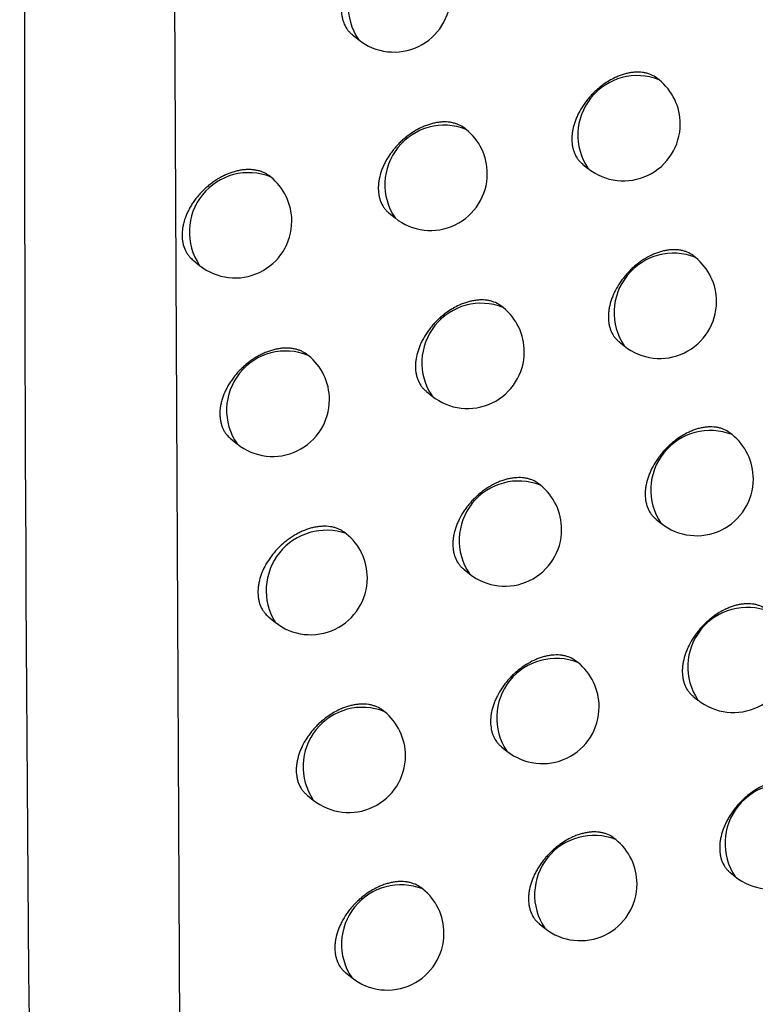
# Model space of a CAD drawing. Header units: millimetres. Extents: x -0.66 to 0.91, y -0.4 to 0.64.
# Tile 229 of 241: x 0.72391 to 0.73039, y 0.21962 to 0.22829. Entities that reach past the tile are written whole.
import ezdxf

# ---------------------------------------------------------------- set-up
doc = ezdxf.new("R2010")
doc.units = ezdxf.units.MM
doc.layers.add('FORMAT', color=7, linetype='Continuous')

msp = doc.modelspace()

# ---------------------------------------------------------------- linework, layer by layer
at = {"layer": 'FORMAT', "color": 7, "linetype": 'Continuous', "lineweight": 25}
for p, q in [((0.725234, 0.236075), (0.72536, 0.209959)), ((0.726838, 0.228156), (0.726891, 0.228114)), ((0.72954, 0.22776), (0.729526, 0.22777)), ((0.72784, 0.227323), (0.727831, 0.22733)), ((0.728866, 0.227018), (0.728914, 0.22698)), ((0.727163, 0.226585), (0.727214, 0.226543)), ((0.725435, 0.22617), (0.725491, 0.226125)), ((0.72986, 0.226196), (0.729846, 0.226207)), ((0.728166, 0.225755), (0.728156, 0.225763)), ((0.729188, 0.225453), (0.729234, 0.225416)), ((0.72749, 0.225016), (0.72754, 0.224975)), ((0.725768, 0.224597), (0.725823, 0.224553)), ((0.730184, 0.224635), (0.730168, 0.224647)), ((0.728495, 0.22419), (0.728484, 0.224199)), ((0.729512, 0.223892), (0.729557, 0.223856)), ((0.726783, 0.223763), (0.726776, 0.223768)), ((0.727819, 0.22345), (0.727869, 0.22341)), ((0.726103, 0.223027), (0.726157, 0.222983)), ((0.728826, 0.222628), (0.728814, 0.222638)), ((0.729839, 0.222333), (0.729883, 0.222298)), ((0.727119, 0.222197), (0.727112, 0.222203)), ((0.728151, 0.221887), (0.728199, 0.221848)), ((0.72644, 0.22146), (0.726493, 0.221417)), ((0.729159, 0.221069), (0.729146, 0.22108)), ((0.730168, 0.220778), (0.730211, 0.220743)), ((0.727458, 0.220634), (0.727449, 0.220641)), ((0.728485, 0.220328), (0.728533, 0.22029)), ((0.72678, 0.219896), (0.726832, 0.219854))]:
    msp.add_line(p, q, dxfattribs=at)
for centre, radius, start, end in [((0.727325, 0.228407), 0.0005234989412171, 68.457995, 213.993496), ((0.727204, 0.228504), 0.0005000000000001, 231.225746, 0), ((0.729348, 0.227273), 0.0005234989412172, 68.457995, 213.993496), ((0.729227, 0.22737), 0.0005, 0, 51.225746), ((0.727648, 0.226836), 0.0005234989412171, 68.457995, 213.993496), ((0.729227, 0.22737), 0.0005000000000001, 231.225746, 0), ((0.727527, 0.226933), 0.0005000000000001, 0, 51.225746), ((0.725924, 0.226419), 0.0005228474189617, 68.226298, 214.225194), ((0.727527, 0.226933), 0.0005000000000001, 231.225746, 0), ((0.725804, 0.226515), 0.0005000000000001, 0, 51.225746), ((0.725804, 0.226515), 0.0005000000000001, 231.225746, 0), ((0.729668, 0.225709), 0.0005234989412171, 68.457995, 213.993496), ((0.729547, 0.225806), 0.0005, 0, 51.225746), ((0.727974, 0.225268), 0.0005234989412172, 68.457995, 213.993496), ((0.729547, 0.225806), 0.0005, 231.225746, 0), ((0.727853, 0.225365), 0.0005, 0, 51.225746), ((0.726251, 0.22485), 0.0005213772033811, 67.689627, 214.761864), ((0.727853, 0.225365), 0.0005000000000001, 231.225746, 0), ((0.726136, 0.224943), 0.0005000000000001, 0, 51.225746), ((0.726136, 0.224943), 0.0005000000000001, 231.225746, 0), ((0.729991, 0.224148), 0.0005234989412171, 68.457995, 213.993496), ((0.729871, 0.224245), 0.0005000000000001, 0, 51.225746), ((0.728303, 0.223703), 0.0005234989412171, 68.457995, 213.993496), ((0.729871, 0.224245), 0.0005000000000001, 231.225746, 0), ((0.728182, 0.2238), 0.0004999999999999, 0, 51.225746), ((0.726609, 0.223262), 0.0005306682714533, 70.799981, 211.651511), ((0.728182, 0.2238), 0.0005, 231.225746, 0), ((0.72647, 0.223373), 0.0005, 0, 51.225746), ((0.72647, 0.223373), 0.0005, 231.225746, 0), ((0.730317, 0.22259), 0.0005234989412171, 68.457995, 213.993496), ((0.728633, 0.222141), 0.0005234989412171, 68.457995, 213.993496), ((0.730196, 0.222688), 0.0005000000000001, 231.225746, 0), ((0.728512, 0.222238), 0.0005, 0, 51.225746), ((0.726927, 0.22171), 0.0005234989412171, 68.457995, 213.993496), ((0.728512, 0.222238), 0.0005, 231.225746, 0), ((0.726806, 0.221807), 0.0005000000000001, 0, 51.225746), ((0.726806, 0.221807), 0.0005000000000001, 231.225746, 0), ((0.730645, 0.221036), 0.0005234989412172, 68.457995, 213.993496), ((0.728967, 0.220582), 0.0005234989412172, 68.457995, 213.993496), ((0.730525, 0.221133), 0.0005000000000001, 231.225746, 0), ((0.728846, 0.220679), 0.0005000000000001, 0, 51.225746), ((0.727266, 0.220147), 0.0005234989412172, 68.457995, 213.993496), ((0.728846, 0.220679), 0.0005000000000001, 231.225746, 0), ((0.727145, 0.220244), 0.0005000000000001, 0, 51.225746), ((0.727145, 0.220244), 0.0005000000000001, 231.225746, 0)]:
    msp.add_arc(centre, radius, start, end, dxfattribs=at)
for points, knots in [([(0.7244930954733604, 0.2640284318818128), (0.72428369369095, 0.2551089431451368), (0.7238648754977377, 0.2372693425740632), (0.7239896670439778, 0.2107721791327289), (0.7245436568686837, 0.193317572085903), (0.7248206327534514, 0.1845908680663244)], [0, 0, 0, 0, 0.3333330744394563, 0.6666894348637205, 1, 1, 1, 1]), ([(0.727508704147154, 0.2288999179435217), (0.727502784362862, 0.228904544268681), (0.7274815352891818, 0.2289211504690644), (0.7274473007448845, 0.2289377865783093), (0.7274078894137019, 0.228950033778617), (0.7273661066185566, 0.2289582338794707), (0.7273213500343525, 0.2289604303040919), (0.7272746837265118, 0.2289564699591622), (0.7272389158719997, 0.2289504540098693), (0.7272028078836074, 0.2289414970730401), (0.7271660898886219, 0.2289294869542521), (0.7271174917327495, 0.2289097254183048), (0.7270692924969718, 0.2288843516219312), (0.7270227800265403, 0.2288540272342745), (0.7269887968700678, 0.22882877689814), (0.7269563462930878, 0.2288015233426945), (0.7269255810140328, 0.2287724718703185), (0.7268962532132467, 0.2287413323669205), (0.7268690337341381, 0.2287087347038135), (0.7268358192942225, 0.2286637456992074), (0.726807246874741, 0.2286165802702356), (0.726784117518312, 0.2285684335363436), (0.7267647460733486, 0.2285200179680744), (0.7267510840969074, 0.2284714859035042), (0.7267435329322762, 0.228424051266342), (0.7267400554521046, 0.2283776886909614), (0.7267426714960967, 0.2283332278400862), (0.7267513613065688, 0.228291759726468), (0.7267640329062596, 0.2282525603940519), (0.7267823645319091, 0.2282168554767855), (0.7268065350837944, 0.2281862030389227), (0.726822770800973, 0.2281680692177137), (0.726834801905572, 0.2281600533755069), (0.7268387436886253, 0.2281574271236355)], [0, 0, 0, 0, 0.0206093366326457, 0.0739772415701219, 0.1012137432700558, 0.1277151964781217, 0.1813239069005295, 0.2086836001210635, 0.2352983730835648, 0.2620985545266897, 0.2891857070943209, 0.3166658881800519, 0.3699576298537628, 0.3973018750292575, 0.4248479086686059, 0.4514928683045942, 0.4783251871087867, 0.5054484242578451, 0.5329707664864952, 0.5595071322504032, 0.6131964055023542, 0.6406089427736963, 0.6670036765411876, 0.7204053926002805, 0.7476695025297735, 0.7739574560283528, 0.827139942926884, 0.8542880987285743, 0.880556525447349, 0.9336957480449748, 0.9608174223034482, 0.9871625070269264, 1, 1, 1, 1]), ([(0.7295261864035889, 0.2277701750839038), (0.7295202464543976, 0.2277748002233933), (0.7294992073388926, 0.2277911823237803), (0.7294653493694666, 0.2278073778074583), (0.729426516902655, 0.2278190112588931), (0.7293853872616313, 0.2278265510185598), (0.7293413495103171, 0.2278280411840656), (0.7292954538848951, 0.2278233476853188), (0.7292603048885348, 0.2278167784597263), (0.7292248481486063, 0.2278072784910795), (0.7291887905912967, 0.2277947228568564), (0.7291290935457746, 0.2277691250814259), (0.7290698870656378, 0.2277340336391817), (0.7290148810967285, 0.2276916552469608), (0.7289830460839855, 0.2276640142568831), (0.7289528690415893, 0.2276346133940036), (0.7289241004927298, 0.2276031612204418), (0.7288973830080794, 0.2275702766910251), (0.72886475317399, 0.2275249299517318), (0.7288366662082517, 0.2274774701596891), (0.7288139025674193, 0.227429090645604), (0.7287948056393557, 0.2273804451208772), (0.7287813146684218, 0.2273317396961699), (0.7287738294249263, 0.2272841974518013), (0.7287703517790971, 0.2272377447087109), (0.7287728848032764, 0.2271932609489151), (0.72878141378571, 0.2271518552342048), (0.7287938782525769, 0.2271127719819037), (0.7288119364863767, 0.2270772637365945), (0.7288357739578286, 0.2270469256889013), (0.728851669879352, 0.2270291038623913), (0.7288634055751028, 0.2270213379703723), (0.7288671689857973, 0.2270188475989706)], [0, 0, 0, 0, 0.0210309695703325, 0.0744910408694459, 0.1017769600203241, 0.1282708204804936, 0.1818660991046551, 0.209221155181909, 0.2357793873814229, 0.2625229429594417, 0.2895534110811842, 0.3169768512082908, 0.397225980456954, 0.4246878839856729, 0.4512653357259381, 0.478029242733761, 0.5050823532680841, 0.5325319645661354, 0.5590473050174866, 0.6126917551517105, 0.6400786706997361, 0.6665112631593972, 0.719987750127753, 0.7472880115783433, 0.7736574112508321, 0.8270041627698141, 0.854235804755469, 0.880593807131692, 0.9339152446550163, 0.9611313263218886, 0.9875355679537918, 1, 1, 1, 1]), ([(0.7278312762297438, 0.2273297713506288), (0.7278253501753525, 0.2273343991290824), (0.7278041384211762, 0.2273509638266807), (0.7277699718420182, 0.2273675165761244), (0.7277306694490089, 0.2273796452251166), (0.7276890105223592, 0.2273877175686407), (0.7276443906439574, 0.2273897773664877), (0.727597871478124, 0.2273856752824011), (0.7275622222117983, 0.2273795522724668), (0.7275262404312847, 0.2273704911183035), (0.7274896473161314, 0.2273583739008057), (0.7274290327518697, 0.227333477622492), (0.7273688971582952, 0.2272990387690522), (0.7273130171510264, 0.2272572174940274), (0.7272806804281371, 0.2272298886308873), (0.727250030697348, 0.2272007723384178), (0.7272208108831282, 0.2271695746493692), (0.7271936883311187, 0.2271369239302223), (0.7271605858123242, 0.2270918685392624), (0.7271321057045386, 0.2270446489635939), (0.7271090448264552, 0.22699645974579), (0.7270897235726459, 0.2269480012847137), (0.7270760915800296, 0.2268994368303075), (0.7270685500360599, 0.2268519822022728), (0.7270650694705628, 0.2268056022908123), (0.7270676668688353, 0.2267611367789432), (0.7270763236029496, 0.2267196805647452), (0.7270889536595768, 0.2266805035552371), (0.7271072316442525, 0.2266448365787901), (0.7271313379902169, 0.2266142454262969), (0.7271475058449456, 0.22659617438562), (0.7271594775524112, 0.2265882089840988), (0.7271633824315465, 0.2265856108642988)], [0, 0, 0, 0, 0.020699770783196, 0.0740928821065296, 0.1013427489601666, 0.1278454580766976, 0.1814571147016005, 0.2088187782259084, 0.2354244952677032, 0.26221562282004, 0.2892937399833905, 0.3167649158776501, 0.397215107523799, 0.4247463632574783, 0.4513800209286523, 0.4782008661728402, 0.5053122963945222, 0.5328223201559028, 0.5593573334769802, 0.613043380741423, 0.6404536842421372, 0.6668596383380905, 0.720283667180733, 0.7475587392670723, 0.7738671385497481, 0.8270908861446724, 0.8542600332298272, 0.8805504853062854, 0.9337344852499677, 0.9608793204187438, 0.9872397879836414, 1, 1, 1, 1]), ([(0.7261124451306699, 0.22690807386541), (0.7260985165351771, 0.22691837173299), (0.7260766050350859, 0.2269345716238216), (0.72604116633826, 0.2269497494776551), (0.7260112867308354, 0.2269592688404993), (0.7259796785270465, 0.2269657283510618), (0.7259467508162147, 0.2269692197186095), (0.7259122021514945, 0.2269696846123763), (0.7258767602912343, 0.2269670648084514), (0.7258406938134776, 0.226961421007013), (0.7258041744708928, 0.2269528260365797), (0.725766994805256, 0.226941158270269), (0.7257299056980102, 0.2269265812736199), (0.725693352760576, 0.2269093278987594), (0.7256574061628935, 0.2268894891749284), (0.7256218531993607, 0.2268668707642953), (0.7255874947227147, 0.2268419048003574), (0.7255547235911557, 0.2268149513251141), (0.7255235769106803, 0.2267861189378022), (0.7254938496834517, 0.2267551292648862), (0.7254662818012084, 0.2267226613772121), (0.7254411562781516, 0.2266891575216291), (0.7254184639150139, 0.2266547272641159), (0.7253980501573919, 0.2266190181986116), (0.7253746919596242, 0.2265710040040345), (0.7253569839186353, 0.2265224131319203), (0.7253452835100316, 0.2264743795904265), (0.7253377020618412, 0.2264270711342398), (0.7253362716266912, 0.2263811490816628), (0.7253409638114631, 0.2263377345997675), (0.725349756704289, 0.2262962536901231), (0.725364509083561, 0.2262579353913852), (0.7253850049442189, 0.2262239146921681), (0.7254057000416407, 0.2261961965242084), (0.7254247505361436, 0.2261805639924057), (0.7254360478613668, 0.2261712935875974)], [0, 0, 0, 0, 0.0467822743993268, 0.0735946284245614, 0.1007926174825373, 0.1272047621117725, 0.1539900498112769, 0.180964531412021, 0.2083273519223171, 0.2348889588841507, 0.2616340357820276, 0.2889572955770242, 0.3164802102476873, 0.3431168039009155, 0.3699385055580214, 0.3973449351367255, 0.4249538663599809, 0.4515507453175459, 0.4783335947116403, 0.5057049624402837, 0.5332805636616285, 0.5597332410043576, 0.5863714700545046, 0.6135970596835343, 0.641026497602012, 0.6938940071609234, 0.720732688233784, 0.7479672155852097, 0.8005556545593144, 0.8272495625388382, 0.8543333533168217, 0.9068707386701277, 0.9335352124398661, 0.9605850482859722, 0.9999999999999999, 0.9999999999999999, 0.9999999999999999, 0.9999999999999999]), ([(0.7298459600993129, 0.2262072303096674), (0.7298400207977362, 0.2262118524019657), (0.7298190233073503, 0.2262281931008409), (0.7297852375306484, 0.2262443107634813), (0.7297465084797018, 0.2262558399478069), (0.7297054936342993, 0.2262632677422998), (0.7296615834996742, 0.2262646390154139), (0.7296158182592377, 0.2262598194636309), (0.7295690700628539, 0.2262509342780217), (0.729521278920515, 0.226236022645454), (0.7294619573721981, 0.2262103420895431), (0.7294148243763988, 0.2261841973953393), (0.7293693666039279, 0.2261531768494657), (0.7293361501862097, 0.2261274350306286), (0.7293044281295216, 0.2260997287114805), (0.7292743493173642, 0.2260702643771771), (0.7292456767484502, 0.2260387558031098), (0.7292190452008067, 0.2260058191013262), (0.7291865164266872, 0.225960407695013), (0.7291585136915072, 0.2259128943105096), (0.729135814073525, 0.2258644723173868), (0.7291167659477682, 0.2258157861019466), (0.7291033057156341, 0.2257670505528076), (0.7290958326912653, 0.2257194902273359), (0.7290923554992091, 0.2256730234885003), (0.7290948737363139, 0.2256285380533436), (0.7291033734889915, 0.2255871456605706), (0.7291157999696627, 0.2255480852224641), (0.729133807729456, 0.2255126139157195), (0.7291575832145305, 0.2254823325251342), (0.7291734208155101, 0.2254645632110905), (0.7291851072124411, 0.2254568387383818), (0.729188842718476, 0.2254543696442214)], [0, 0, 0, 0, 0.0210887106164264, 0.0745559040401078, 0.1018457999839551, 0.1283355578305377, 0.1819228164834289, 0.2092741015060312, 0.2358211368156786, 0.2895251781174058, 0.3169373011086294, 0.3700383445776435, 0.3972841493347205, 0.4247306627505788, 0.4512951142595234, 0.4780458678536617, 0.5050855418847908, 0.5325212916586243, 0.5590303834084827, 0.6126618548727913, 0.640041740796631, 0.6664768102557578, 0.7199580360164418, 0.7472604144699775, 0.7736388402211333, 0.8270037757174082, 0.854244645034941, 0.8806128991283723, 0.9339552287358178, 0.9611821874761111, 0.9875920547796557, 1, 1, 1, 1]), ([(0.7281562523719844, 0.2257626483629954), (0.7281503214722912, 0.2257672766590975), (0.7281291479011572, 0.2257837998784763), (0.7280950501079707, 0.2258002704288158), (0.7280558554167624, 0.2258122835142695), (0.7280143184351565, 0.225820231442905), (0.7279698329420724, 0.2258221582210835), (0.7279234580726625, 0.2258179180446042), (0.727887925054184, 0.225811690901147), (0.7278520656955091, 0.2258025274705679), (0.7278155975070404, 0.2257903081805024), (0.7277551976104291, 0.2257652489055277), (0.7276952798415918, 0.2257306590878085), (0.7276396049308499, 0.2256887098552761), (0.7276073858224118, 0.2256613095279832), (0.7275768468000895, 0.225632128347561), (0.7275477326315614, 0.22560087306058), (0.7275207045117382, 0.2255681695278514), (0.7274877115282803, 0.225523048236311), (0.7274593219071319, 0.2254757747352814), (0.7274363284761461, 0.2254275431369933), (0.7274170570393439, 0.2253790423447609), (0.7274034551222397, 0.2253304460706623), (0.7273959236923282, 0.2252829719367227), (0.7273924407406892, 0.225236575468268), (0.7273950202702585, 0.2251921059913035), (0.7274036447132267, 0.2251506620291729), (0.7274162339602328, 0.2251115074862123), (0.7274344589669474, 0.2250758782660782), (0.7274585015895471, 0.2250453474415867), (0.7274746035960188, 0.2250273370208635), (0.727486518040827, 0.2250194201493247), (0.7274903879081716, 0.225016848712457)], [0, 0, 0, 0, 0.0207815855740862, 0.0741911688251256, 0.1014499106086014, 0.1279502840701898, 0.1815575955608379, 0.2089174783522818, 0.2355112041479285, 0.2622903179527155, 0.2893564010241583, 0.3168155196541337, 0.3972150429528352, 0.4247288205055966, 0.4513483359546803, 0.4781548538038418, 0.5052516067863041, 0.532746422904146, 0.5592765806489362, 0.6129523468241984, 0.6403568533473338, 0.6667697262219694, 0.7202073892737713, 0.7474890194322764, 0.7738130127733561, 0.8270682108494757, 0.8542533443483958, 0.8805609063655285, 0.9337797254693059, 0.9609426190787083, 0.9873139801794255, 1, 1, 1, 1]), ([(0.7264430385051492, 0.2253364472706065), (0.7264291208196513, 0.2253467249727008), (0.7264072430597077, 0.2253628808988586), (0.7263718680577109, 0.2253779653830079), (0.7263420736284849, 0.2253873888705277), (0.7263105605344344, 0.2253937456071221), (0.7262777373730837, 0.225397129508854), (0.7262432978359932, 0.2253974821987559), (0.7262079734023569, 0.2253947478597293), (0.7261720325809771, 0.2253889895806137), (0.7261356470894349, 0.2253802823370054), (0.7260986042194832, 0.2253685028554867), (0.7260616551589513, 0.2253538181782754), (0.7260252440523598, 0.2253364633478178), (0.7259894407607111, 0.2253165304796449), (0.7259540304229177, 0.2252938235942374), (0.7259198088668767, 0.2252687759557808), (0.7258871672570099, 0.2252417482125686), (0.7258561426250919, 0.2252128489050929), (0.7258265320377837, 0.2251818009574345), (0.7257990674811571, 0.2251492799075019), (0.7257740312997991, 0.2251157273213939), (0.7257514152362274, 0.2250812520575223), (0.7257310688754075, 0.2250455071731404), (0.7257077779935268, 0.2249974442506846), (0.7256901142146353, 0.2249488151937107), (0.7256784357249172, 0.2249007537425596), (0.7256708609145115, 0.2248534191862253), (0.7256694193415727, 0.224807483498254), (0.7256740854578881, 0.2247640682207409), (0.7256828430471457, 0.2247225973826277), (0.7256975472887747, 0.2246843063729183), (0.7257179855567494, 0.2246503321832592), (0.7257385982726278, 0.2246226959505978), (0.7257575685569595, 0.2246071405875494), (0.7257688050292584, 0.2245979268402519)], [0, 0, 0, 0, 0.0468984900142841, 0.0737215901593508, 0.1009309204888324, 0.1273397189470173, 0.1541219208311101, 0.1810934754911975, 0.2084537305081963, 0.2349995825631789, 0.2617288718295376, 0.289036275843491, 0.3165433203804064, 0.3431581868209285, 0.3699579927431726, 0.3973419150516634, 0.4249280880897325, 0.4515069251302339, 0.4782714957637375, 0.5056236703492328, 0.5331796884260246, 0.5596265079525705, 0.5862586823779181, 0.6134774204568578, 0.640899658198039, 0.693785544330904, 0.7206332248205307, 0.7478765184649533, 0.8005054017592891, 0.8272197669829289, 0.8543242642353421, 0.906905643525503, 0.9335926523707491, 0.9606656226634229, 1, 1, 1, 1]), ([(0.73016825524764, 0.2246472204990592), (0.7301623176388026, 0.2246518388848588), (0.7301413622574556, 0.2246681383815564), (0.7301076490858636, 0.2246841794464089), (0.7300690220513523, 0.2246956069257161), (0.730028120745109, 0.2247029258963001), (0.7299843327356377, 0.2247041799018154), (0.7299387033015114, 0.2246992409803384), (0.729903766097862, 0.2246924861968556), (0.7298685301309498, 0.2246828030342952), (0.729832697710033, 0.2246700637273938), (0.7297733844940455, 0.224644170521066), (0.729714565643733, 0.2246088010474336), (0.7296599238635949, 0.2245661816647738), (0.7296282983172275, 0.2245384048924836), (0.7295983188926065, 0.2245088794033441), (0.7295697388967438, 0.2244773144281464), (0.729543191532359, 0.2244443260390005), (0.729510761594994, 0.2243988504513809), (0.7294828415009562, 0.2243512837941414), (0.7294602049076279, 0.2243028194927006), (0.7294412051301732, 0.2242540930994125), (0.7294277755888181, 0.2242053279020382), (0.7294203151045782, 0.224157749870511), (0.729416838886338, 0.2241112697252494), (0.7294193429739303, 0.2240667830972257), (0.729427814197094, 0.224025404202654), (0.7294402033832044, 0.2239863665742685), (0.7294581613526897, 0.2239509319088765), (0.7294818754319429, 0.2239207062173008), (0.7294976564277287, 0.2239029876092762), (0.729509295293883, 0.2238953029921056), (0.7295130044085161, 0.223892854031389)], [0, 0, 0, 0, 0.0211459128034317, 0.074629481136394, 0.1019280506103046, 0.1284188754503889, 0.1820085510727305, 0.2093613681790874, 0.2359029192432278, 0.2626297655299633, 0.2896435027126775, 0.3170501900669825, 0.3972279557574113, 0.4246652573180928, 0.4512225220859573, 0.477965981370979, 0.504998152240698, 0.5324260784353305, 0.5589342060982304, 0.6125634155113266, 0.6399417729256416, 0.6663839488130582, 0.7198792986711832, 0.7471886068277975, 0.7735802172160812, 0.8269717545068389, 0.8542261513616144, 0.8806087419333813, 0.9339802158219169, 0.961222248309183, 0.9876421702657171, 0.9999999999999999, 0.9999999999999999, 0.9999999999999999, 0.9999999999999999]), ([(0.7284836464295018, 0.2241985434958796), (0.7284777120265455, 0.2242031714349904), (0.7284565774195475, 0.2242196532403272), (0.7284225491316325, 0.2242360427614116), (0.7283834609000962, 0.2242479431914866), (0.7283420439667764, 0.2242557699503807), (0.7282976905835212, 0.2242575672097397), (0.7282514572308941, 0.2242531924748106), (0.7282160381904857, 0.2242468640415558), (0.7281802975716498, 0.2242376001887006), (0.7281439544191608, 0.2242252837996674), (0.7280958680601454, 0.2242051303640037), (0.7280481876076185, 0.2241793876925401), (0.7280021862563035, 0.2241487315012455), (0.727968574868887, 0.2241232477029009), (0.727936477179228, 0.2240957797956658), (0.7279060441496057, 0.2240665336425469), (0.7278770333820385, 0.2240352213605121), (0.7278500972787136, 0.2240024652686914), (0.7278172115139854, 0.2239572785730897), (0.7277889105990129, 0.22390995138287), (0.7277659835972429, 0.2238616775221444), (0.7277467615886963, 0.2238131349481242), (0.7277331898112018, 0.2237645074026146), (0.7277256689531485, 0.2237170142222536), (0.7277221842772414, 0.2236706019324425), (0.7277247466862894, 0.223626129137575), (0.7277333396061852, 0.2235846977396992), (0.7277458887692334, 0.2235455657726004), (0.7277640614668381, 0.2235099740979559), (0.7277880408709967, 0.223479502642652), (0.7278040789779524, 0.2234615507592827), (0.7278159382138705, 0.2234536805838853), (0.7278197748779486, 0.2234511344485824)], [0, 0, 0, 0, 0.0208549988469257, 0.0742723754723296, 0.1015355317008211, 0.128029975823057, 0.1816256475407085, 0.2089799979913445, 0.2355587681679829, 0.2623228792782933, 0.2893739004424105, 0.3168178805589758, 0.3700090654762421, 0.3973014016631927, 0.424794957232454, 0.4513974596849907, 0.4781867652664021, 0.5052659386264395, 0.532742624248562, 0.5592644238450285, 0.6129228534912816, 0.6403179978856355, 0.6667335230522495, 0.7201762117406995, 0.7474600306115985, 0.7737948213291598, 0.8270717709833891, 0.8542679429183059, 0.880587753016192, 0.9338315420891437, 0.9610074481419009, 0.9873852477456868, 1, 1, 1, 1]), ([(0.7267759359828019, 0.2237679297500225), (0.72676203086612, 0.2237781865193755), (0.7267401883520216, 0.2237942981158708), (0.7267048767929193, 0.2238092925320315), (0.726665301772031, 0.2238217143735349), (0.7266221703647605, 0.2238280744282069), (0.7265766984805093, 0.22382840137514), (0.7265414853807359, 0.2238255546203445), (0.726505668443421, 0.2238196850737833), (0.7264694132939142, 0.2238108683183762), (0.7264325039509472, 0.2237989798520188), (0.7263956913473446, 0.2237841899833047), (0.7263594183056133, 0.2237667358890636), (0.7263237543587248, 0.2237467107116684), (0.7262884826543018, 0.2237239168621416), (0.7262543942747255, 0.2236987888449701), (0.7262218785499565, 0.2236716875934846), (0.7261909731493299, 0.2236427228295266), (0.7261614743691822, 0.2236116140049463), (0.7261251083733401, 0.2235683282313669), (0.726093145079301, 0.2235224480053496), (0.7260663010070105, 0.2234750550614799), (0.7260431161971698, 0.2234270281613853), (0.7260254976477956, 0.223378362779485), (0.7260138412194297, 0.2233302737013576), (0.7260062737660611, 0.2232829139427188), (0.7260048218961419, 0.2232369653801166), (0.7260094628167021, 0.2231935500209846), (0.7260181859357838, 0.2231520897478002), (0.7260328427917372, 0.2231138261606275), (0.7260532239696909, 0.2230798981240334), (0.7260737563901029, 0.2230523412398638), (0.7260926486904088, 0.2230368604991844), (0.7261038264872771, 0.2230277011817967)], [0, 0, 0, 0, 0.0470120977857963, 0.0738478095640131, 0.1010703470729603, 0.1542144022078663, 0.1811857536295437, 0.2085461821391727, 0.235079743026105, 0.2617967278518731, 0.2890918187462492, 0.3165865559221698, 0.3431835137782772, 0.3699652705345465, 0.3973306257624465, 0.4248980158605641, 0.4514623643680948, 0.4782122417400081, 0.5055489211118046, 0.5330890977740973, 0.5863109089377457, 0.6133297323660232, 0.6407476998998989, 0.6936556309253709, 0.720514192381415, 0.7477681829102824, 0.8004398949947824, 0.8271759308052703, 0.8543023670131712, 0.9069300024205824, 0.9336406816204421, 0.960737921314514, 1, 1, 1, 1]), ([(0.7304930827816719, 0.223090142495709), (0.7304871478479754, 0.2230947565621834), (0.7304662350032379, 0.2231110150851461), (0.7304325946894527, 0.2231269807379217), (0.7303940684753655, 0.2231383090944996), (0.7303532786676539, 0.2231455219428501), (0.7303096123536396, 0.2231466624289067), (0.7302641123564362, 0.2231416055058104), (0.7302292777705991, 0.2231347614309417), (0.7301941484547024, 0.2231249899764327), (0.7301584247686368, 0.22311216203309), (0.7300992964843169, 0.2230861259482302), (0.7300406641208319, 0.2230506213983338), (0.7299861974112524, 0.2230078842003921), (0.7299546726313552, 0.2229800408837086), (0.7299247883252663, 0.2229504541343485), (0.7298962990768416, 0.2229188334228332), (0.7298698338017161, 0.2228857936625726), (0.7298375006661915, 0.2228402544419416), (0.7298096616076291, 0.2227926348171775), (0.7297870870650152, 0.2227441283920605), (0.7297681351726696, 0.2226953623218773), (0.7297547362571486, 0.2226465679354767), (0.7297472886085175, 0.2225989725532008), (0.729743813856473, 0.2225524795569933), (0.7297463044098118, 0.2225079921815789), (0.7297547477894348, 0.2224666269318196), (0.7297671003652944, 0.2224276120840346), (0.729785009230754, 0.2223922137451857), (0.7298086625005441, 0.2223620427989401), (0.7298243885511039, 0.2223443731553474), (0.7298359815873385, 0.2223367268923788), (0.729839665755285, 0.2223342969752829)], [0, 0, 0, 0, 0.0211967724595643, 0.0746907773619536, 0.1019949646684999, 0.1284844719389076, 0.1820717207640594, 0.2094235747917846, 0.2359577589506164, 0.262677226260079, 0.2896835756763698, 0.3170828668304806, 0.3972290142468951, 0.4246554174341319, 0.4512037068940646, 0.4779380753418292, 0.5049609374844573, 0.5323792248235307, 0.5588841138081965, 0.6125064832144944, 0.6398810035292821, 0.6663274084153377, 0.719831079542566, 0.7471443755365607, 0.7735458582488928, 0.8269573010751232, 0.8542218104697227, 0.8806153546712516, 0.93400911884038, 0.9612627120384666, 0.9876896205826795, 1, 1, 1, 1]), ([(0.7288134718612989, 0.2226374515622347), (0.7288075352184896, 0.2226420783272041), (0.7287864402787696, 0.2226585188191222), (0.7287524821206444, 0.2226748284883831), (0.7287134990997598, 0.222686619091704), (0.7286722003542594, 0.2226943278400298), (0.7286279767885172, 0.2226959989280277), (0.7285818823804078, 0.2226914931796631), (0.7285465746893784, 0.2226850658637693), (0.7285109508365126, 0.2226757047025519), (0.7284747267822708, 0.2226632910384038), (0.728426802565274, 0.2226430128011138), (0.7283792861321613, 0.2226171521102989), (0.728333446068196, 0.2225863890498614), (0.7282999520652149, 0.2225608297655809), (0.7282679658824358, 0.2225332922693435), (0.7282376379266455, 0.2225039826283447), (0.7282087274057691, 0.2224726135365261), (0.7281818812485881, 0.2224398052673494), (0.7281491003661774, 0.2223945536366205), (0.7281208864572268, 0.2223471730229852), (0.7280980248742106, 0.2222988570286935), (0.7280788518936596, 0.2222502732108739), (0.728065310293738, 0.2222016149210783), (0.7280578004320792, 0.2221541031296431), (0.7280543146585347, 0.2221076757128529), (0.7280568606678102, 0.2220632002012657), (0.7280654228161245, 0.2220217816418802), (0.7280779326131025, 0.2219826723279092), (0.7280960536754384, 0.2219471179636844), (0.728119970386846, 0.2219167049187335), (0.7281359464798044, 0.2218988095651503), (0.7281477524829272, 0.2218909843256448), (0.7281515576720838, 0.2218884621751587)], [0, 0, 0, 0, 0.0209261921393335, 0.0743579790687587, 0.1016288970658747, 0.1281213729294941, 0.1817133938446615, 0.2090662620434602, 0.2356346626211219, 0.2623883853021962, 0.2894290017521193, 0.3168625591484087, 0.3700246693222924, 0.3973019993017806, 0.4247803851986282, 0.4513705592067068, 0.4781473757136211, 0.5052137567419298, 0.5326771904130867, 0.5591946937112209, 0.6128440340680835, 0.6402340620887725, 0.666655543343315, 0.7201099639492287, 0.7473994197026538, 0.7737477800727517, 0.8270520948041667, 0.8542621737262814, 0.8805969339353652, 0.9338711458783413, 0.9610628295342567, 0.9874501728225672, 1, 1, 1, 1]), ([(0.727111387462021, 0.2222028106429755), (0.7271054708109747, 0.2222074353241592), (0.7270842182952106, 0.2222240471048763), (0.7270499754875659, 0.2222406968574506), (0.7270105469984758, 0.2222529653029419), (0.7269687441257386, 0.2222611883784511), (0.7269239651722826, 0.2222634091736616), (0.7268772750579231, 0.2222594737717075), (0.7268414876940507, 0.222253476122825), (0.7268053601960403, 0.2222445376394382), (0.7267686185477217, 0.2222325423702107), (0.726707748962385, 0.2222078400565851), (0.7266473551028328, 0.2221735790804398), (0.7265912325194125, 0.222131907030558), (0.726558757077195, 0.2221046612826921), (0.7265279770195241, 0.2220756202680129), (0.726498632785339, 0.2220444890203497), (0.7264713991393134, 0.2220118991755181), (0.7264381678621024, 0.2219669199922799), (0.726409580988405, 0.2219197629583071), (0.7263864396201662, 0.2218716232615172), (0.7263670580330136, 0.2218232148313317), (0.7263533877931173, 0.221774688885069), (0.7263458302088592, 0.2217272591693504), (0.7263423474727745, 0.2216809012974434), (0.7263449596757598, 0.2216364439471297), (0.7263536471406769, 0.2215949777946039), (0.7263663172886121, 0.2215557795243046), (0.7263846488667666, 0.2215200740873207), (0.7264088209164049, 0.2214894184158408), (0.7264250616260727, 0.2214712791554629), (0.726437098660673, 0.2214632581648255), (0.7264410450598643, 0.2214606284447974)], [0, 0, 0, 0, 0.0205910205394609, 0.0739626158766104, 0.1012008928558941, 0.1277066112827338, 0.1813238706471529, 0.2086878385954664, 0.2353088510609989, 0.2621153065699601, 0.2892087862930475, 0.3166953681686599, 0.3972089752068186, 0.4247621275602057, 0.4514131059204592, 0.478251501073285, 0.5053809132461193, 0.5329095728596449, 0.5594504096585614, 0.6131487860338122, 0.6405660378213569, 0.6669637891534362, 0.720371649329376, 0.7476389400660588, 0.7739289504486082, 0.8271156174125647, 0.8542659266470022, 0.880535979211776, 0.9336784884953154, 0.9608018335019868, 0.9871486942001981, 1, 1, 1, 1]), ([(0.7308204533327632, 0.2215359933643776), (0.7308145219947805, 0.2215406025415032), (0.7307936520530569, 0.2215568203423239), (0.7307600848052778, 0.2215727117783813), (0.7307216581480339, 0.2215839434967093), (0.7306809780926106, 0.2215910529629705), (0.730637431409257, 0.2215920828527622), (0.7305920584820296, 0.2215869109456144), (0.730557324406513, 0.2215799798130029), (0.7305222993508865, 0.2215701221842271), (0.7304866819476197, 0.2215572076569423), (0.7304277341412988, 0.2215310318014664), (0.7303692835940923, 0.2214953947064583), (0.73031498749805, 0.2214525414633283), (0.7302835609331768, 0.2214246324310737), (0.7302537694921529, 0.2213949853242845), (0.7302253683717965, 0.2213633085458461), (0.7301989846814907, 0.2213302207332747), (0.730174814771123, 0.2212960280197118), (0.7301530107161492, 0.2212610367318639), (0.7301334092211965, 0.2212249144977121), (0.7301164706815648, 0.2211883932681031), (0.730097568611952, 0.2211395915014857), (0.730084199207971, 0.221090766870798), (0.7300767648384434, 0.2210431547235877), (0.7300732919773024, 0.2209966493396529), (0.7300757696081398, 0.2209521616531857), (0.7300841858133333, 0.220910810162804), (0.7300965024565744, 0.2208718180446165), (0.7301143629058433, 0.2208364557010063), (0.7301379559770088, 0.2208063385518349), (0.7301536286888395, 0.2207887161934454), (0.7301651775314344, 0.2207811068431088), (0.7301688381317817, 0.2207786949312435)], [0, 0, 0, 0, 0.0212424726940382, 0.0747435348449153, 0.1020515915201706, 0.1285386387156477, 0.182121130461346, 0.2094708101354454, 0.2359969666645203, 0.2627083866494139, 0.2897066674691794, 0.3170978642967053, 0.39721110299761, 0.4246261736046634, 0.4511649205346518, 0.4778896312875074, 0.5049026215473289, 0.532310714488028, 0.5588113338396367, 0.5854978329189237, 0.6124725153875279, 0.6398421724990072, 0.6662911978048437, 0.7197999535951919, 0.7471156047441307, 0.7735249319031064, 0.8269521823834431, 0.8542247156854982, 0.8806271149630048, 0.9340389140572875, 0.9613018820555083, 0.987733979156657, 1, 1, 1, 1]), ([(0.729145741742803, 0.2210793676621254), (0.7291398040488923, 0.2210839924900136), (0.7291187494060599, 0.2211003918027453), (0.7290848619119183, 0.2211166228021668), (0.7290459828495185, 0.2211283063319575), (0.7290048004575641, 0.2211359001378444), (0.7289607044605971, 0.221137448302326), (0.7289147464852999, 0.2211328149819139), (0.7288795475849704, 0.2211262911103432), (0.7288440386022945, 0.2211168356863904), (0.7288079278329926, 0.2211043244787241), (0.7287481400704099, 0.2210787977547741), (0.7286888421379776, 0.221043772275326), (0.7286337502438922, 0.2210014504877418), (0.7286018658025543, 0.2209738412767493), (0.7285716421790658, 0.220944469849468), (0.7285428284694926, 0.2209130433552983), (0.7285160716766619, 0.2208801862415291), (0.7284915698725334, 0.220846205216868), (0.7284694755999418, 0.220811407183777), (0.7284496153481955, 0.220775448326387), (0.728432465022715, 0.2207390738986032), (0.7284133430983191, 0.2206904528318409), (0.7283998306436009, 0.2206417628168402), (0.7283923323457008, 0.2205942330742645), (0.7283888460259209, 0.2205477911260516), (0.7283913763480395, 0.2205033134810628), (0.7283999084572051, 0.2204619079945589), (0.7284123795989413, 0.2204228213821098), (0.7284304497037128, 0.2203873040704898), (0.7284543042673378, 0.2203569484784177), (0.7284702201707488, 0.2203391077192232), (0.7284819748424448, 0.2203313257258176), (0.7284857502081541, 0.2203288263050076)], [0, 0, 0, 0, 0.0209944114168, 0.0744446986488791, 0.1017254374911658, 0.1282186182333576, 0.1818123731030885, 0.209166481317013, 0.2357277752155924, 0.2624743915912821, 0.289507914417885, 0.316934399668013, 0.3971979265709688, 0.4246648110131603, 0.4512460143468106, 0.4780137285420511, 0.5050707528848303, 0.5325244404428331, 0.5590404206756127, 0.5857427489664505, 0.6127341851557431, 0.6401220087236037, 0.6665515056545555, 0.7200218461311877, 0.7473191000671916, 0.7736825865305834, 0.8270174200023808, 0.8542430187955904, 0.8805942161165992, 0.9339018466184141, 0.9611108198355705, 0.987509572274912, 1, 1, 1, 1]), ([(0.7274489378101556, 0.2206404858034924), (0.7274430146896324, 0.2206451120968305), (0.7274217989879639, 0.2206616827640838), (0.7273876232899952, 0.2206782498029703), (0.7273483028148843, 0.2206904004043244), (0.7273066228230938, 0.220698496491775), (0.7272619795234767, 0.220700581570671), (0.7272154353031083, 0.2206965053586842), (0.7271797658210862, 0.2206904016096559), (0.7271437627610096, 0.2206813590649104), (0.727107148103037, 0.2206692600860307), (0.7270464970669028, 0.2206443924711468), (0.7269863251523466, 0.220609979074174), (0.7269304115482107, 0.2205681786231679), (0.7268980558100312, 0.2205408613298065), (0.7268673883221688, 0.2205117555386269), (0.7268381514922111, 0.220480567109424), (0.7268110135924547, 0.2204479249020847), (0.726777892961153, 0.2204028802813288), (0.7267493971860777, 0.2203556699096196), (0.726726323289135, 0.2203074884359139), (0.7267069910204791, 0.2202590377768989), (0.7266933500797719, 0.2202104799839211), (0.726685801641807, 0.2201630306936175), (0.7266823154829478, 0.2201166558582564), (0.7266849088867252, 0.2200721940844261), (0.7266935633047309, 0.2200307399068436), (0.726706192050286, 0.2199915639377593), (0.7267244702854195, 0.2199558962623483), (0.7267485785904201, 0.2199253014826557), (0.7267647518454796, 0.2199072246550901), (0.726776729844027, 0.2198992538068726), (0.7267806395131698, 0.2198966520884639)], [0, 0, 0, 0, 0.0206786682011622, 0.0740677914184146, 0.1013155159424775, 0.1278186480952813, 0.1814310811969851, 0.208793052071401, 0.2354011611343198, 0.2621946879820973, 0.2892752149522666, 0.3167488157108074, 0.3972081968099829, 0.4247426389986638, 0.4513785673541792, 0.4782017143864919, 0.505315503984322, 0.5328279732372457, 0.5593637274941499, 0.6130513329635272, 0.6404625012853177, 0.6668677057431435, 0.7202902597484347, 0.7475646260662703, 0.7738712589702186, 0.8270914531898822, 0.8542588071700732, 0.8805470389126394, 0.933726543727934, 0.9608690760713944, 0.9872275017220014, 1, 1, 1, 1])]:
    msp.add_open_spline(points, degree=3, knots=knots, dxfattribs=at)

doc.saveas('drawing.dxf')
